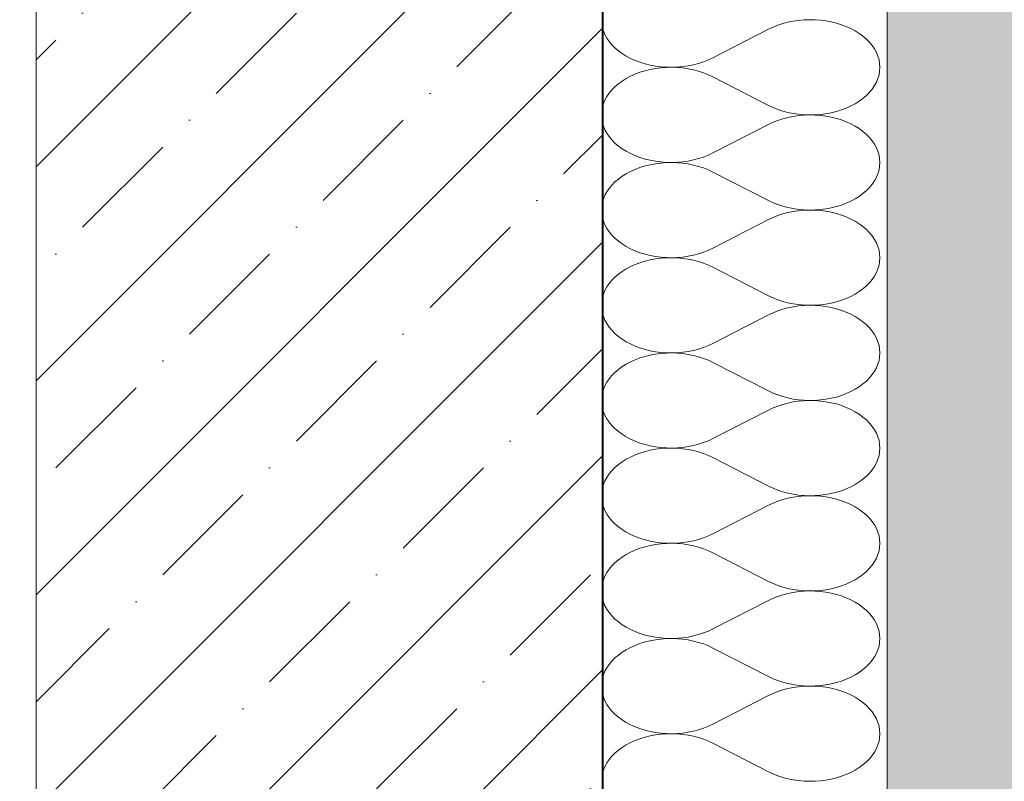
# Model space of a CAD drawing. Header units: millimetres. Extents: x 119219 to 750800, y -8933 to 168688.
# Tile 23 of 115: x 526040 to 526561, y -2966 to -2563. Entities that reach past the tile are written whole.
import ezdxf

# ---------------------------------------------------------------- set-up
doc = ezdxf.new("R2010")
doc.units = ezdxf.units.MM
doc.header["$MEASUREMENT"] = 0
for name, color, linetype, lineweight in [('0_Ном._пера__1', 7, 'Continuous', 0), ('0_Ном._пера__120', 7, 'Continuous', 0), ('АР-Стены_внешние_.АР_Ном._пера__1', 7, 'Continuous', 0)]:
    doc.layers.add(name, color=color, linetype=linetype, lineweight=lineweight)

# ---------------------------------------------------------------- blocks, each defined once
blk = doc.blocks.new('*X28')
at = {"layer": '0_Ном._пера__120', "color": 7, "linetype": 'Continuous', "lineweight": 0}
for p, q in [((526452.24, -2563.4), (526449.39, -2563.82)), ((526455.12, -2563.15), (526452.24, -2563.4)), ((526458.03, -2563.05), (526455.12, -2563.15)), ((526460.94, -2563.1), (526458.03, -2563.05)), ((526463.84, -2563.32), (526460.94, -2563.1)), ((526466.7, -2563.69), (526463.84, -2563.32)), ((526348.24, -2566.03), (526348.42, -2567.01)), ((526348.42, -2567.01), (526348.99, -2568.96)), ((526406.88, -2583.18), (526436.34, -2568.08)), ((526438.73, -2566.95), (526436.34, -2568.08)), ((526441.25, -2565.95), (526438.73, -2566.95)), ((526443.88, -2565.09), (526441.25, -2565.95)), ((526446.6, -2564.38), (526443.88, -2565.09)), ((526449.39, -2563.82), (526446.6, -2564.38)), ((526469.51, -2564.21), (526466.7, -2563.69)), ((526472.25, -2564.88), (526469.51, -2564.21)), ((526474.9, -2565.7), (526472.25, -2564.88)), ((526477.45, -2566.66), (526474.9, -2565.7)), ((526479.88, -2567.76), (526477.45, -2566.66)), ((526482.18, -2568.98), (526479.88, -2567.76)), ((526348.99, -2568.96), (526349.78, -2570.88)), ((526349.78, -2570.88), (526350.8, -2572.74)), ((526350.8, -2572.74), (526352.02, -2574.55)), ((526484.33, -2570.32), (526482.18, -2568.98)), ((526486.32, -2571.78), (526484.33, -2570.32)), ((526488.13, -2573.33), (526486.32, -2571.78)), ((526489.76, -2574.98), (526488.13, -2573.33)), ((526352.02, -2574.55), (526353.46, -2576.28)), ((526353.46, -2576.28), (526355.08, -2577.93)), ((526355.08, -2577.93), (526356.9, -2579.49)), ((526491.19, -2576.72), (526489.76, -2574.98)), ((526492.41, -2578.52), (526491.19, -2576.72)), ((526493.43, -2580.39), (526492.41, -2578.52)), ((526356.9, -2579.49), (526358.88, -2580.94)), ((526358.88, -2580.94), (526361.03, -2582.28)), ((526361.03, -2582.28), (526363.33, -2583.5)), ((526363.33, -2583.5), (526365.76, -2584.6)), ((526404.48, -2584.31), (526406.88, -2583.18)), ((526494.22, -2582.3), (526493.43, -2580.39)), ((526494.8, -2584.25), (526494.22, -2582.3)), ((526495.14, -2586.23), (526494.8, -2584.25)), ((526365.76, -2584.6), (526368.31, -2585.56)), ((526368.31, -2585.56), (526370.97, -2586.38)), ((526370.97, -2586.38), (526373.71, -2587.05)), ((526373.71, -2589.38), (526370.97, -2590.05)), ((526373.71, -2587.05), (526376.51, -2587.57)), ((526376.51, -2588.86), (526373.71, -2589.38)), ((526376.51, -2587.57), (526379.38, -2587.94)), ((526379.38, -2588.49), (526376.51, -2588.86)), ((526379.38, -2587.94), (526382.27, -2588.16)), ((526382.27, -2588.27), (526379.38, -2588.49)), ((526382.27, -2588.16), (526385.18, -2588.21)), ((526385.18, -2588.22), (526382.27, -2588.27)), ((526385.18, -2588.21), (526388.09, -2588.11)), ((526388.09, -2588.32), (526385.18, -2588.22)), ((526388.09, -2588.11), (526390.97, -2587.86)), ((526390.97, -2588.57), (526388.09, -2588.32)), ((526390.97, -2587.86), (526393.82, -2587.45)), ((526393.82, -2588.99), (526390.97, -2588.57)), ((526393.82, -2587.45), (526396.62, -2586.88)), ((526396.62, -2589.55), (526393.82, -2588.99)), ((526396.62, -2586.88), (526399.33, -2586.17)), ((526399.33, -2586.17), (526401.96, -2585.31)), ((526401.96, -2585.31), (526404.48, -2584.31)), ((526495.26, -2588.22), (526495.14, -2586.23)), ((526495.14, -2590.2), (526495.26, -2588.22)), ((526361.03, -2594.15), (526358.88, -2595.49)), ((526363.33, -2592.93), (526361.03, -2594.15)), ((526365.76, -2591.83), (526363.33, -2592.93)), ((526368.31, -2590.87), (526365.76, -2591.83)), ((526370.97, -2590.05), (526368.31, -2590.87)), ((526399.33, -2590.26), (526396.62, -2589.55)), ((526401.96, -2591.12), (526399.33, -2590.26)), ((526404.48, -2592.12), (526401.96, -2591.12)), ((526406.88, -2593.25), (526404.48, -2592.12)), ((526406.88, -2593.25), (526436.34, -2608.35)), ((526493.43, -2596.05), (526494.22, -2594.13)), ((526494.22, -2594.13), (526494.8, -2592.18)), ((526494.8, -2592.18), (526495.14, -2590.2)), ((526355.08, -2598.5), (526353.46, -2600.15)), ((526356.9, -2596.95), (526355.08, -2598.5)), ((526358.88, -2595.49), (526356.9, -2596.95)), ((526489.76, -2601.45), (526491.19, -2599.72)), ((526491.19, -2599.72), (526492.41, -2597.91)), ((526492.41, -2597.91), (526493.43, -2596.05)), ((526350.8, -2603.69), (526349.78, -2605.56)), ((526352.02, -2601.89), (526350.8, -2603.69)), ((526353.46, -2600.15), (526352.02, -2601.89)), ((526484.33, -2606.11), (526486.32, -2604.66)), ((526486.32, -2604.66), (526488.13, -2603.1)), ((526488.13, -2603.1), (526489.76, -2601.45)), ((526348.42, -2609.42), (526348.25, -2610.35)), ((526348.99, -2607.47), (526348.42, -2609.42)), ((526349.78, -2605.56), (526348.99, -2607.47)), ((526436.34, -2608.35), (526438.73, -2609.48)), ((526438.73, -2609.48), (526441.25, -2610.48)), ((526474.9, -2610.73), (526477.45, -2609.77)), ((526477.45, -2609.77), (526479.88, -2608.67)), ((526479.88, -2608.67), (526482.18, -2607.45)), ((526482.18, -2607.45), (526484.33, -2606.11)), ((526441.25, -2610.48), (526443.88, -2611.34)), ((526443.88, -2615.43), (526441.25, -2616.29)), ((526443.88, -2611.34), (526446.6, -2612.05)), ((526446.6, -2614.72), (526443.88, -2615.43)), ((526446.6, -2612.05), (526449.39, -2612.62)), ((526449.39, -2614.16), (526446.6, -2614.72)), ((526449.39, -2612.62), (526452.24, -2613.03)), ((526452.24, -2613.74), (526449.39, -2614.16)), ((526452.24, -2613.03), (526455.12, -2613.28)), ((526455.12, -2613.49), (526452.24, -2613.74)), ((526455.12, -2613.28), (526458.03, -2613.38)), ((526458.03, -2613.39), (526455.12, -2613.49)), ((526458.03, -2613.38), (526460.94, -2613.33)), ((526460.94, -2613.44), (526458.03, -2613.39)), ((526460.94, -2613.33), (526463.84, -2613.11)), ((526463.84, -2613.66), (526460.94, -2613.44)), ((526463.84, -2613.11), (526466.7, -2612.74)), ((526466.7, -2614.03), (526463.84, -2613.66)), ((526466.7, -2612.74), (526469.51, -2612.22)), ((526469.51, -2614.55), (526466.7, -2614.03)), ((526469.51, -2612.22), (526472.25, -2611.55)), ((526472.25, -2615.22), (526469.51, -2614.55)), ((526472.25, -2611.55), (526474.9, -2610.73)), ((526474.9, -2616.04), (526472.25, -2615.22)), ((526348.25, -2616.43), (526348.42, -2617.35)), ((526348.42, -2617.35), (526348.99, -2619.3)), ((526348.99, -2619.3), (526349.78, -2621.22)), ((526406.88, -2633.52), (526436.34, -2618.42)), ((526438.73, -2617.29), (526436.34, -2618.42)), ((526441.25, -2616.29), (526438.73, -2617.29)), ((526477.45, -2617), (526474.9, -2616.04)), ((526479.88, -2618.1), (526477.45, -2617)), ((526482.18, -2619.32), (526479.88, -2618.1)), ((526484.33, -2620.66), (526482.18, -2619.32)), ((526486.32, -2622.12), (526484.33, -2620.66)), ((526349.78, -2621.22), (526350.8, -2623.08)), ((526350.8, -2623.08), (526352.02, -2624.89)), ((526352.02, -2624.89), (526353.46, -2626.62)), ((526488.13, -2623.67), (526486.32, -2622.12)), ((526489.76, -2625.32), (526488.13, -2623.67)), ((526491.19, -2627.06), (526489.76, -2625.32)), ((526353.46, -2626.62), (526355.08, -2628.27)), ((526355.08, -2628.27), (526356.9, -2629.83)), ((526356.9, -2629.83), (526358.88, -2631.28)), ((526492.41, -2628.86), (526491.19, -2627.06)), ((526493.43, -2630.73), (526492.41, -2628.86)), ((526494.22, -2632.64), (526493.43, -2630.73)), ((526358.88, -2631.28), (526361.03, -2632.62)), ((526361.03, -2632.62), (526363.33, -2633.85)), ((526363.33, -2633.85), (526365.76, -2634.94)), ((526365.76, -2634.94), (526368.31, -2635.9)), ((526368.31, -2635.9), (526370.97, -2636.72)), ((526399.33, -2636.51), (526401.96, -2635.65)), ((526401.96, -2635.65), (526404.48, -2634.65)), ((526404.48, -2634.65), (526406.88, -2633.52)), ((526494.8, -2634.59), (526494.22, -2632.64)), ((526495.14, -2636.57), (526494.8, -2634.59)), ((526368.31, -2641.21), (526365.76, -2642.17)), ((526370.97, -2640.4), (526368.31, -2641.21)), ((526370.97, -2636.72), (526373.71, -2637.39)), ((526373.71, -2639.72), (526370.97, -2640.4)), ((526373.71, -2637.39), (526376.51, -2637.91)), ((526376.51, -2639.2), (526373.71, -2639.72)), ((526376.51, -2637.91), (526379.38, -2638.28)), ((526379.38, -2638.83), (526376.51, -2639.2)), ((526379.38, -2638.28), (526382.27, -2638.5)), ((526382.27, -2638.62), (526379.38, -2638.83)), ((526382.27, -2638.5), (526385.18, -2638.56)), ((526385.18, -2638.56), (526382.27, -2638.62)), ((526385.18, -2638.56), (526388.09, -2638.46)), ((526388.09, -2638.66), (526385.18, -2638.56)), ((526388.09, -2638.46), (526390.97, -2638.2)), ((526390.97, -2638.92), (526388.09, -2638.66)), ((526390.97, -2638.2), (526393.82, -2637.79)), ((526393.82, -2639.33), (526390.97, -2638.92)), ((526393.82, -2637.79), (526396.62, -2637.22)), ((526396.62, -2639.89), (526393.82, -2639.33)), ((526396.62, -2637.22), (526399.33, -2636.51)), ((526399.33, -2640.61), (526396.62, -2639.89)), ((526401.96, -2641.46), (526399.33, -2640.61)), ((526404.48, -2642.46), (526401.96, -2641.46)), ((526494.8, -2642.52), (526495.14, -2640.55)), ((526495.26, -2638.56), (526495.14, -2636.57)), ((526495.14, -2640.55), (526495.26, -2638.56)), ((526358.88, -2645.83), (526356.9, -2647.29)), ((526361.03, -2644.49), (526358.88, -2645.83)), ((526363.33, -2643.27), (526361.03, -2644.49)), ((526365.76, -2642.17), (526363.33, -2643.27)), ((526406.88, -2643.59), (526404.48, -2642.46)), ((526406.88, -2643.59), (526436.34, -2658.69)), ((526492.41, -2648.25), (526493.43, -2646.39)), ((526493.43, -2646.39), (526494.22, -2644.47)), ((526494.22, -2644.47), (526494.8, -2642.52)), ((526353.46, -2650.49), (526352.02, -2652.23)), ((526355.08, -2648.84), (526353.46, -2650.49)), ((526356.9, -2647.29), (526355.08, -2648.84)), ((526488.13, -2653.44), (526489.76, -2651.79)), ((526489.76, -2651.79), (526491.19, -2650.06)), ((526491.19, -2650.06), (526492.41, -2648.25)), ((526349.78, -2655.9), (526348.99, -2657.81)), ((526350.8, -2654.03), (526349.78, -2655.9)), ((526352.02, -2652.23), (526350.8, -2654.03)), ((526482.18, -2657.79), (526484.33, -2656.45)), ((526484.33, -2656.45), (526486.32, -2655)), ((526486.32, -2655), (526488.13, -2653.44)), ((526348.42, -2659.76), (526348.26, -2660.63)), ((526348.99, -2657.81), (526348.42, -2659.76)), ((526436.34, -2658.69), (526438.73, -2659.82)), ((526438.73, -2659.82), (526441.25, -2660.82)), ((526441.25, -2660.82), (526443.88, -2661.68)), ((526443.88, -2661.68), (526446.6, -2662.39)), ((526446.6, -2662.39), (526449.39, -2662.96)), ((526469.51, -2662.56), (526472.25, -2661.89)), ((526472.25, -2661.89), (526474.9, -2661.07)), ((526474.9, -2661.07), (526477.45, -2660.11)), ((526477.45, -2660.11), (526479.88, -2659.02)), ((526479.88, -2659.02), (526482.18, -2657.79)), ((526348.27, -2666.83), (526348.42, -2667.69)), ((526438.73, -2667.63), (526436.34, -2668.76)), ((526441.25, -2666.63), (526438.73, -2667.63)), ((526443.88, -2665.78), (526441.25, -2666.63)), ((526446.6, -2665.06), (526443.88, -2665.78)), ((526449.39, -2664.5), (526446.6, -2665.06)), ((526449.39, -2662.96), (526452.24, -2663.37)), ((526452.24, -2664.09), (526449.39, -2664.5)), ((526452.24, -2663.37), (526455.12, -2663.63)), ((526455.12, -2663.83), (526452.24, -2664.09)), ((526455.12, -2663.63), (526458.03, -2663.73)), ((526458.03, -2663.73), (526455.12, -2663.83)), ((526458.03, -2663.73), (526460.94, -2663.67)), ((526460.94, -2663.79), (526458.03, -2663.73)), ((526460.94, -2663.67), (526463.84, -2663.45)), ((526463.84, -2664), (526460.94, -2663.79)), ((526463.84, -2663.45), (526466.7, -2663.08)), ((526466.7, -2664.37), (526463.84, -2664)), ((526466.7, -2663.08), (526469.51, -2662.56)), ((526469.51, -2664.89), (526466.7, -2664.37)), ((526472.25, -2665.57), (526469.51, -2664.89)), ((526474.9, -2666.38), (526472.25, -2665.57)), ((526477.45, -2667.34), (526474.9, -2666.38)), ((526479.88, -2668.44), (526477.45, -2667.34)), ((526348.42, -2667.69), (526348.99, -2669.64)), ((526348.99, -2669.64), (526349.78, -2671.56)), ((526349.78, -2671.56), (526350.8, -2673.42)), ((526406.88, -2683.86), (526436.34, -2668.76)), ((526482.18, -2669.66), (526479.88, -2668.44)), ((526484.33, -2671), (526482.18, -2669.66)), ((526486.32, -2672.46), (526484.33, -2671)), ((526488.13, -2674.01), (526486.32, -2672.46)), ((526350.8, -2673.42), (526352.02, -2675.23)), ((526352.02, -2675.23), (526353.46, -2676.96)), ((526353.46, -2676.96), (526355.08, -2678.61)), ((526489.76, -2675.66), (526488.13, -2674.01)), ((526491.19, -2677.4), (526489.76, -2675.66)), ((526492.41, -2679.2), (526491.19, -2677.4)), ((526355.08, -2678.61), (526356.9, -2680.17)), ((526356.9, -2680.17), (526358.88, -2681.62)), ((526358.88, -2681.62), (526361.03, -2682.96)), ((526361.03, -2682.96), (526363.33, -2684.19)), ((526493.43, -2681.07), (526492.41, -2679.2)), ((526494.22, -2682.98), (526493.43, -2681.07)), ((526494.8, -2684.93), (526494.22, -2682.98)), ((526363.33, -2684.19), (526365.76, -2685.28)), ((526365.76, -2685.28), (526368.31, -2686.24)), ((526368.31, -2686.24), (526370.97, -2687.06)), ((526370.97, -2687.06), (526373.71, -2687.73)), ((526373.71, -2687.73), (526376.51, -2688.26)), ((526376.51, -2688.26), (526379.38, -2688.62)), ((526390.97, -2688.54), (526393.82, -2688.13)), ((526393.82, -2688.13), (526396.62, -2687.56)), ((526396.62, -2687.56), (526399.33, -2686.85)), ((526399.33, -2686.85), (526401.96, -2685.99)), ((526401.96, -2685.99), (526404.48, -2684.99)), ((526404.48, -2684.99), (526406.88, -2683.86)), ((526495.14, -2686.91), (526494.8, -2684.93)), ((526495.26, -2688.9), (526495.14, -2686.91)), ((526363.33, -2693.61), (526361.03, -2694.83)), ((526365.76, -2692.51), (526363.33, -2693.61)), ((526368.31, -2691.55), (526365.76, -2692.51)), ((526370.97, -2690.74), (526368.31, -2691.55)), ((526373.71, -2690.06), (526370.97, -2690.74)), ((526376.51, -2689.54), (526373.71, -2690.06)), ((526379.38, -2689.17), (526376.51, -2689.54)), ((526379.38, -2688.62), (526382.27, -2688.84)), ((526382.27, -2688.96), (526379.38, -2689.17)), ((526382.27, -2688.84), (526385.18, -2688.9)), ((526385.18, -2688.9), (526382.27, -2688.96)), ((526385.18, -2688.9), (526388.09, -2688.8)), ((526388.09, -2689), (526385.18, -2688.9)), ((526388.09, -2688.8), (526390.97, -2688.54)), ((526390.97, -2689.26), (526388.09, -2689)), ((526393.82, -2689.67), (526390.97, -2689.26)), ((526396.62, -2690.23), (526393.82, -2689.67)), ((526399.33, -2690.95), (526396.62, -2690.23)), ((526401.96, -2691.8), (526399.33, -2690.95)), ((526404.48, -2692.8), (526401.96, -2691.8)), ((526406.88, -2693.93), (526404.48, -2692.8)), ((526494.22, -2694.81), (526494.8, -2692.86)), ((526494.8, -2692.86), (526495.14, -2690.89)), ((526495.14, -2690.89), (526495.26, -2688.9)), ((526356.9, -2697.63), (526355.08, -2699.19)), ((526358.88, -2696.17), (526356.9, -2697.63)), ((526361.03, -2694.83), (526358.88, -2696.17)), ((526406.88, -2693.93), (526436.34, -2709.03)), ((526491.19, -2700.4), (526492.41, -2698.59)), ((526492.41, -2698.59), (526493.43, -2696.73)), ((526493.43, -2696.73), (526494.22, -2694.81)), ((526352.02, -2702.57), (526350.8, -2704.37)), ((526353.46, -2700.84), (526352.02, -2702.57)), ((526355.08, -2699.19), (526353.46, -2700.84)), ((526486.32, -2705.34), (526488.13, -2703.78)), ((526488.13, -2703.78), (526489.76, -2702.13)), ((526489.76, -2702.13), (526491.19, -2700.4)), ((526348.99, -2708.15), (526348.42, -2710.1)), ((526349.78, -2706.24), (526348.99, -2708.15)), ((526350.8, -2704.37), (526349.78, -2706.24)), ((526436.34, -2709.03), (526438.73, -2710.16)), ((526479.88, -2709.36), (526482.18, -2708.13)), ((526482.18, -2708.13), (526484.33, -2706.79)), ((526484.33, -2706.79), (526486.32, -2705.34)), ((526348.42, -2710.1), (526348.27, -2710.91)), ((526438.73, -2710.16), (526441.25, -2711.16)), ((526441.25, -2711.16), (526443.88, -2712.02)), ((526443.88, -2712.02), (526446.6, -2712.73)), ((526446.6, -2712.73), (526449.39, -2713.3)), ((526449.39, -2713.3), (526452.24, -2713.71)), ((526452.24, -2714.43), (526449.39, -2714.84)), ((526452.24, -2713.71), (526455.12, -2713.97)), ((526455.12, -2714.17), (526452.24, -2714.43)), ((526455.12, -2713.97), (526458.03, -2714.07)), ((526458.03, -2714.07), (526455.12, -2714.17)), ((526458.03, -2714.07), (526460.94, -2714.01)), ((526460.94, -2714.13), (526458.03, -2714.07)), ((526460.94, -2714.01), (526463.84, -2713.8)), ((526463.84, -2714.34), (526460.94, -2714.13)), ((526463.84, -2713.8), (526466.7, -2713.43)), ((526466.7, -2714.71), (526463.84, -2714.34)), ((526466.7, -2713.43), (526469.51, -2712.9)), ((526469.51, -2712.9), (526472.25, -2712.23)), ((526472.25, -2712.23), (526474.9, -2711.41)), ((526474.9, -2711.41), (526477.45, -2710.45)), ((526477.45, -2710.45), (526479.88, -2709.36)), ((526348.28, -2717.23), (526348.42, -2718.03)), ((526348.42, -2718.03), (526348.99, -2719.98)), ((526406.88, -2734.2), (526436.34, -2719.1)), ((526438.73, -2717.97), (526436.34, -2719.1)), ((526441.25, -2716.97), (526438.73, -2717.97)), ((526443.88, -2716.12), (526441.25, -2716.97)), ((526446.6, -2715.4), (526443.88, -2716.12)), ((526449.39, -2714.84), (526446.6, -2715.4)), ((526469.51, -2715.23), (526466.7, -2714.71)), ((526472.25, -2715.91), (526469.51, -2715.23)), ((526474.9, -2716.73), (526472.25, -2715.91)), ((526477.45, -2717.69), (526474.9, -2716.73)), ((526479.88, -2718.78), (526477.45, -2717.69)), ((526482.18, -2720), (526479.88, -2718.78)), ((526348.99, -2719.98), (526349.78, -2721.9)), ((526349.78, -2721.9), (526350.8, -2723.76)), ((526350.8, -2723.76), (526352.02, -2725.57)), ((526484.33, -2721.34), (526482.18, -2720)), ((526486.32, -2722.8), (526484.33, -2721.34)), ((526488.13, -2724.36), (526486.32, -2722.8)), ((526489.76, -2726.01), (526488.13, -2724.36)), ((526352.02, -2725.57), (526353.46, -2727.3)), ((526353.46, -2727.3), (526355.08, -2728.95)), ((526355.08, -2728.95), (526356.9, -2730.51)), ((526491.19, -2727.74), (526489.76, -2726.01)), ((526492.41, -2729.54), (526491.19, -2727.74)), ((526493.43, -2731.41), (526492.41, -2729.54)), ((526356.9, -2730.51), (526358.88, -2731.96)), ((526358.88, -2731.96), (526361.03, -2733.31)), ((526361.03, -2733.31), (526363.33, -2734.53)), ((526363.33, -2734.53), (526365.76, -2735.62)), ((526401.96, -2736.33), (526404.48, -2735.33)), ((526404.48, -2735.33), (526406.88, -2734.2)), ((526494.22, -2733.32), (526493.43, -2731.41)), ((526494.8, -2735.27), (526494.22, -2733.32)), ((526495.14, -2737.25), (526494.8, -2735.27)), ((526365.76, -2735.62), (526368.31, -2736.58)), ((526368.31, -2736.58), (526370.97, -2737.4)), ((526370.97, -2737.4), (526373.71, -2738.07)), ((526373.71, -2740.4), (526370.97, -2741.08)), ((526373.71, -2738.07), (526376.51, -2738.6)), ((526376.51, -2739.88), (526373.71, -2740.4)), ((526376.51, -2738.6), (526379.38, -2738.97)), ((526379.38, -2739.51), (526376.51, -2739.88)), ((526379.38, -2738.97), (526382.27, -2739.18)), ((526382.27, -2739.3), (526379.38, -2739.51)), ((526382.27, -2739.18), (526385.18, -2739.24)), ((526385.18, -2739.24), (526382.27, -2739.3)), ((526385.18, -2739.24), (526388.09, -2739.14)), ((526388.09, -2739.34), (526385.18, -2739.24)), ((526388.09, -2739.14), (526390.97, -2738.88)), ((526390.97, -2739.6), (526388.09, -2739.34)), ((526390.97, -2738.88), (526393.82, -2738.47)), ((526393.82, -2740.01), (526390.97, -2739.6)), ((526393.82, -2738.47), (526396.62, -2737.9)), ((526396.62, -2740.57), (526393.82, -2740.01)), ((526396.62, -2737.9), (526399.33, -2737.19)), ((526399.33, -2741.29), (526396.62, -2740.57)), ((526399.33, -2737.19), (526401.96, -2736.33)), ((526495.26, -2739.24), (526495.14, -2737.25)), ((526495.14, -2741.23), (526495.26, -2739.24)), ((526361.03, -2745.17), (526358.88, -2746.51)), ((526363.33, -2743.95), (526361.03, -2745.17)), ((526365.76, -2742.86), (526363.33, -2743.95)), ((526368.31, -2741.9), (526365.76, -2742.86)), ((526370.97, -2741.08), (526368.31, -2741.9)), ((526401.96, -2742.15), (526399.33, -2741.29)), ((526404.48, -2743.14), (526401.96, -2742.15)), ((526406.88, -2744.27), (526404.48, -2743.14)), ((526406.88, -2744.27), (526436.34, -2759.37)), ((526493.43, -2747.07), (526494.22, -2745.15)), ((526494.22, -2745.15), (526494.8, -2743.2)), ((526494.8, -2743.2), (526495.14, -2741.23)), ((526355.08, -2749.53), (526353.46, -2751.18)), ((526356.9, -2747.97), (526355.08, -2749.53)), ((526358.88, -2746.51), (526356.9, -2747.97)), ((526489.76, -2752.47), (526491.19, -2750.74)), ((526491.19, -2750.74), (526492.41, -2748.93)), ((526492.41, -2748.93), (526493.43, -2747.07)), ((526350.8, -2754.71), (526349.78, -2756.58)), ((526352.02, -2752.91), (526350.8, -2754.71)), ((526353.46, -2751.18), (526352.02, -2752.91)), ((526484.33, -2757.13), (526486.32, -2755.68)), ((526486.32, -2755.68), (526488.13, -2754.12)), ((526488.13, -2754.12), (526489.76, -2752.47)), ((526348.42, -2760.44), (526348.28, -2761.19)), ((526348.99, -2758.49), (526348.42, -2760.44)), ((526349.78, -2756.58), (526348.99, -2758.49)), ((526436.34, -2759.37), (526438.73, -2760.51)), ((526438.73, -2760.51), (526441.25, -2761.5)), ((526474.9, -2761.75), (526477.45, -2760.79)), ((526477.45, -2760.79), (526479.88, -2759.7)), ((526479.88, -2759.7), (526482.18, -2758.48)), ((526482.18, -2758.48), (526484.33, -2757.13)), ((526441.25, -2761.5), (526443.88, -2762.36)), ((526443.88, -2766.46), (526441.25, -2767.32)), ((526443.88, -2762.36), (526446.6, -2763.07)), ((526446.6, -2765.74), (526443.88, -2766.46)), ((526446.6, -2763.07), (526449.39, -2763.64)), ((526449.39, -2765.18), (526446.6, -2765.74)), ((526449.39, -2763.64), (526452.24, -2764.05)), ((526452.24, -2764.77), (526449.39, -2765.18)), ((526452.24, -2764.05), (526455.12, -2764.31)), ((526455.12, -2764.51), (526452.24, -2764.77)), ((526455.12, -2764.31), (526458.03, -2764.41)), ((526458.03, -2764.41), (526455.12, -2764.51)), ((526458.03, -2764.41), (526460.94, -2764.35)), ((526460.94, -2764.47), (526458.03, -2764.41)), ((526460.94, -2764.35), (526463.84, -2764.14)), ((526463.84, -2764.68), (526460.94, -2764.47)), ((526463.84, -2764.14), (526466.7, -2763.77)), ((526466.7, -2765.05), (526463.84, -2764.68)), ((526466.7, -2763.77), (526469.51, -2763.24)), ((526469.51, -2765.57), (526466.7, -2765.05)), ((526469.51, -2763.24), (526472.25, -2762.57)), ((526472.25, -2766.25), (526469.51, -2765.57)), ((526472.25, -2762.57), (526474.9, -2761.75)), ((526474.9, -2767.07), (526472.25, -2766.25)), ((526348.29, -2767.63), (526348.42, -2768.37)), ((526348.42, -2768.37), (526348.99, -2770.32)), ((526348.99, -2770.32), (526349.78, -2772.24)), ((526406.88, -2784.55), (526436.34, -2769.44)), ((526438.73, -2768.31), (526436.34, -2769.44)), ((526441.25, -2767.32), (526438.73, -2768.31)), ((526477.45, -2768.03), (526474.9, -2767.07)), ((526479.88, -2769.12), (526477.45, -2768.03)), ((526482.18, -2770.34), (526479.88, -2769.12)), ((526484.33, -2771.69), (526482.18, -2770.34)), ((526486.32, -2773.14), (526484.33, -2771.69)), ((526349.78, -2772.24), (526350.8, -2774.1)), ((526350.8, -2774.1), (526352.02, -2775.91)), ((526352.02, -2775.91), (526353.46, -2777.64)), ((526488.13, -2774.7), (526486.32, -2773.14)), ((526489.76, -2776.35), (526488.13, -2774.7)), ((526491.19, -2778.08), (526489.76, -2776.35)), ((526353.46, -2777.64), (526355.08, -2779.29)), ((526355.08, -2779.29), (526356.9, -2780.85)), ((526356.9, -2780.85), (526358.88, -2782.3)), ((526492.41, -2779.88), (526491.19, -2778.08)), ((526493.43, -2781.75), (526492.41, -2779.88)), ((526494.22, -2783.66), (526493.43, -2781.75)), ((526358.88, -2782.3), (526361.03, -2783.65)), ((526361.03, -2783.65), (526363.33, -2784.87)), ((526363.33, -2784.87), (526365.76, -2785.96)), ((526365.76, -2785.96), (526368.31, -2786.92)), ((526368.31, -2786.92), (526370.97, -2787.74)), ((526399.33, -2787.53), (526401.96, -2786.67)), ((526401.96, -2786.67), (526404.48, -2785.68)), ((526404.48, -2785.68), (526406.88, -2784.55)), ((526494.8, -2785.61), (526494.22, -2783.66)), ((526495.14, -2787.59), (526494.8, -2785.61)), ((526368.31, -2792.24), (526365.76, -2793.2)), ((526370.97, -2791.42), (526368.31, -2792.24)), ((526370.97, -2787.74), (526373.71, -2788.41)), ((526373.71, -2790.74), (526370.97, -2791.42)), ((526373.71, -2788.41), (526376.51, -2788.94)), ((526376.51, -2790.22), (526373.71, -2790.74)), ((526376.51, -2788.94), (526379.38, -2789.31)), ((526379.38, -2789.85), (526376.51, -2790.22)), ((526379.38, -2789.31), (526382.27, -2789.52)), ((526382.27, -2789.64), (526379.38, -2789.85)), ((526382.27, -2789.52), (526385.18, -2789.58)), ((526385.18, -2789.58), (526382.27, -2789.64)), ((526385.18, -2789.58), (526388.09, -2789.48)), ((526388.09, -2789.68), (526385.18, -2789.58)), ((526388.09, -2789.48), (526390.97, -2789.22)), ((526390.97, -2789.94), (526388.09, -2789.68)), ((526390.97, -2789.22), (526393.82, -2788.81)), ((526393.82, -2790.35), (526390.97, -2789.94)), ((526393.82, -2788.81), (526396.62, -2788.24)), ((526396.62, -2790.91), (526393.82, -2790.35)), ((526396.62, -2788.24), (526399.33, -2787.53)), ((526399.33, -2791.63), (526396.62, -2790.91)), ((526401.96, -2792.49), (526399.33, -2791.63)), ((526404.48, -2793.48), (526401.96, -2792.49)), ((526494.8, -2793.54), (526495.14, -2791.57)), ((526495.26, -2789.58), (526495.14, -2787.59)), ((526495.14, -2791.57), (526495.26, -2789.58)), ((526358.88, -2796.86), (526356.9, -2798.31)), ((526361.03, -2795.51), (526358.88, -2796.86)), ((526363.33, -2794.29), (526361.03, -2795.51)), ((526365.76, -2793.2), (526363.33, -2794.29)), ((526406.88, -2794.61), (526404.48, -2793.48)), ((526406.88, -2794.61), (526436.34, -2809.72)), ((526492.41, -2799.27), (526493.43, -2797.41)), ((526493.43, -2797.41), (526494.22, -2795.5)), ((526494.22, -2795.5), (526494.8, -2793.54)), ((526353.46, -2801.52), (526352.02, -2803.25)), ((526355.08, -2799.87), (526353.46, -2801.52)), ((526356.9, -2798.31), (526355.08, -2799.87)), ((526488.13, -2804.46), (526489.76, -2802.81)), ((526489.76, -2802.81), (526491.19, -2801.08)), ((526491.19, -2801.08), (526492.41, -2799.27)), ((526349.78, -2806.92), (526348.99, -2808.83)), ((526350.8, -2805.05), (526349.78, -2806.92)), ((526352.02, -2803.25), (526350.8, -2805.05)), ((526482.18, -2808.82), (526484.33, -2807.47)), ((526484.33, -2807.47), (526486.32, -2806.02)), ((526486.32, -2806.02), (526488.13, -2804.46)), ((526348.42, -2810.79), (526348.3, -2811.47)), ((526348.99, -2808.83), (526348.42, -2810.79)), ((526436.34, -2809.72), (526438.73, -2810.85)), ((526438.73, -2810.85), (526441.25, -2811.84)), ((526441.25, -2811.84), (526443.88, -2812.7)), ((526443.88, -2812.7), (526446.6, -2813.41)), ((526446.6, -2813.41), (526449.39, -2813.98)), ((526469.51, -2813.58), (526472.25, -2812.91)), ((526472.25, -2812.91), (526474.9, -2812.09)), ((526474.9, -2812.09), (526477.45, -2811.13)), ((526477.45, -2811.13), (526479.88, -2810.04)), ((526479.88, -2810.04), (526482.18, -2808.82)), ((526348.3, -2818.03), (526348.42, -2818.71)), ((526348.42, -2818.71), (526348.99, -2820.67)), ((526438.73, -2818.65), (526436.34, -2819.78)), ((526441.25, -2817.66), (526438.73, -2818.65)), ((526443.88, -2816.8), (526441.25, -2817.66)), ((526446.6, -2816.09), (526443.88, -2816.8)), ((526449.39, -2815.52), (526446.6, -2816.09)), ((526449.39, -2813.98), (526452.24, -2814.39)), ((526452.24, -2815.11), (526449.39, -2815.52)), ((526452.24, -2814.39), (526455.12, -2814.65)), ((526455.12, -2814.85), (526452.24, -2815.11)), ((526455.12, -2814.65), (526458.03, -2814.75)), ((526458.03, -2814.75), (526455.12, -2814.85)), ((526458.03, -2814.75), (526460.94, -2814.69)), ((526460.94, -2814.81), (526458.03, -2814.75)), ((526460.94, -2814.69), (526463.84, -2814.48)), ((526463.84, -2815.02), (526460.94, -2814.81)), ((526463.84, -2814.48), (526466.7, -2814.11)), ((526466.7, -2815.39), (526463.84, -2815.02)), ((526466.7, -2814.11), (526469.51, -2813.58)), ((526469.51, -2815.92), (526466.7, -2815.39)), ((526472.25, -2816.59), (526469.51, -2815.92)), ((526474.9, -2817.41), (526472.25, -2816.59)), ((526477.45, -2818.37), (526474.9, -2817.41)), ((526479.88, -2819.46), (526477.45, -2818.37)), ((526348.99, -2820.67), (526349.78, -2822.58)), ((526349.78, -2822.58), (526350.8, -2824.45)), ((526406.88, -2834.89), (526436.34, -2819.78)), ((526482.18, -2820.68), (526479.88, -2819.46)), ((526484.33, -2822.03), (526482.18, -2820.68)), ((526486.32, -2823.48), (526484.33, -2822.03)), ((526488.13, -2825.04), (526486.32, -2823.48)), ((526350.8, -2824.45), (526352.02, -2826.25)), ((526352.02, -2826.25), (526353.46, -2827.98)), ((526353.46, -2827.98), (526355.08, -2829.63)), ((526489.76, -2826.69), (526488.13, -2825.04)), ((526491.19, -2828.42), (526489.76, -2826.69)), ((526492.41, -2830.23), (526491.19, -2828.42)), ((526355.08, -2829.63), (526356.9, -2831.19)), ((526356.9, -2831.19), (526358.88, -2832.64)), ((526358.88, -2832.64), (526361.03, -2833.99)), ((526361.03, -2833.99), (526363.33, -2835.21)), ((526493.43, -2832.09), (526492.41, -2830.23)), ((526494.22, -2834), (526493.43, -2832.09)), ((526494.8, -2835.96), (526494.22, -2834)), ((526363.33, -2835.21), (526365.76, -2836.3)), ((526365.76, -2836.3), (526368.31, -2837.26)), ((526368.31, -2837.26), (526370.97, -2838.08)), ((526370.97, -2838.08), (526373.71, -2838.76)), ((526373.71, -2838.76), (526376.51, -2839.28)), ((526376.51, -2839.28), (526379.38, -2839.65)), ((526388.09, -2839.82), (526390.97, -2839.56)), ((526390.97, -2839.56), (526393.82, -2839.15)), ((526393.82, -2839.15), (526396.62, -2838.59)), ((526396.62, -2838.59), (526399.33, -2837.87)), ((526399.33, -2837.87), (526401.96, -2837.01)), ((526401.96, -2837.01), (526404.48, -2836.02)), ((526404.48, -2836.02), (526406.88, -2834.89)), ((526495.14, -2837.93), (526494.8, -2835.96)), ((526495.26, -2839.92), (526495.14, -2837.93)), ((526363.33, -2844.63), (526361.03, -2845.85)), ((526365.76, -2843.54), (526363.33, -2844.63)), ((526368.31, -2842.58), (526365.76, -2843.54)), ((526370.97, -2841.76), (526368.31, -2842.58)), ((526373.71, -2841.09), (526370.97, -2841.76)), ((526376.51, -2840.56), (526373.71, -2841.09)), ((526379.38, -2840.19), (526376.51, -2840.56)), ((526379.38, -2839.65), (526382.27, -2839.86)), ((526382.27, -2839.98), (526379.38, -2840.19)), ((526382.27, -2839.86), (526385.18, -2839.92)), ((526385.18, -2839.92), (526382.27, -2839.98)), ((526385.18, -2839.92), (526388.09, -2839.82)), ((526388.09, -2840.02), (526385.18, -2839.92)), ((526390.97, -2840.28), (526388.09, -2840.02)), ((526393.82, -2840.69), (526390.97, -2840.28)), ((526396.62, -2841.26), (526393.82, -2840.69)), ((526399.33, -2841.97), (526396.62, -2841.26)), ((526401.96, -2842.83), (526399.33, -2841.97)), ((526404.48, -2843.82), (526401.96, -2842.83)), ((526406.88, -2844.95), (526404.48, -2843.82)), ((526494.22, -2845.84), (526494.8, -2843.88)), ((526494.8, -2843.88), (526495.14, -2841.91)), ((526495.14, -2841.91), (526495.26, -2839.92)), ((526356.9, -2848.65), (526355.08, -2850.21)), ((526358.88, -2847.2), (526356.9, -2848.65)), ((526361.03, -2845.85), (526358.88, -2847.2)), ((526406.88, -2844.95), (526436.34, -2860.06)), ((526491.19, -2851.42), (526492.41, -2849.62)), ((526492.41, -2849.62), (526493.43, -2847.75)), ((526493.43, -2847.75), (526494.22, -2845.84)), ((526352.02, -2853.59), (526350.8, -2855.4)), ((526353.46, -2851.86), (526352.02, -2853.59)), ((526355.08, -2850.21), (526353.46, -2851.86)), ((526486.32, -2856.36), (526488.13, -2854.8)), ((526488.13, -2854.8), (526489.76, -2853.15)), ((526489.76, -2853.15), (526491.19, -2851.42)), ((526348.99, -2859.18), (526348.42, -2861.13)), ((526349.78, -2857.26), (526348.99, -2859.18)), ((526350.8, -2855.4), (526349.78, -2857.26)), ((526436.34, -2860.06), (526438.73, -2861.19)), ((526477.45, -2861.47), (526479.88, -2860.38)), ((526479.88, -2860.38), (526482.18, -2859.16)), ((526482.18, -2859.16), (526484.33, -2857.81)), ((526484.33, -2857.81), (526486.32, -2856.36)), ((526348.42, -2861.13), (526348.31, -2861.75)), ((526438.73, -2861.19), (526441.25, -2862.18)), ((526441.25, -2862.18), (526443.88, -2863.04)), ((526443.88, -2863.04), (526446.6, -2863.76)), ((526446.6, -2863.76), (526449.39, -2864.32)), ((526449.39, -2864.32), (526452.24, -2864.73)), ((526452.24, -2865.45), (526449.39, -2865.86)), ((526452.24, -2864.73), (526455.12, -2864.99)), ((526455.12, -2865.19), (526452.24, -2865.45)), ((526455.12, -2864.99), (526458.03, -2865.09)), ((526458.03, -2865.09), (526455.12, -2865.19)), ((526458.03, -2865.09), (526460.94, -2865.03)), ((526460.94, -2865.15), (526458.03, -2865.09)), ((526460.94, -2865.03), (526463.84, -2864.82)), ((526463.84, -2865.36), (526460.94, -2865.15)), ((526463.84, -2864.82), (526466.7, -2864.45)), ((526466.7, -2865.73), (526463.84, -2865.36)), ((526466.7, -2864.45), (526469.51, -2863.93)), ((526469.51, -2863.93), (526472.25, -2863.25)), ((526472.25, -2863.25), (526474.9, -2862.43)), ((526474.9, -2862.43), (526477.45, -2861.47)), ((526348.31, -2868.43), (526348.42, -2869.06)), ((526348.42, -2869.06), (526348.99, -2871.01)), ((526406.88, -2885.23), (526436.34, -2870.12)), ((526438.73, -2868.99), (526436.34, -2870.12)), ((526441.25, -2868), (526438.73, -2868.99)), ((526443.88, -2867.14), (526441.25, -2868)), ((526446.6, -2866.43), (526443.88, -2867.14)), ((526449.39, -2865.86), (526446.6, -2866.43)), ((526469.51, -2866.26), (526466.7, -2865.73)), ((526472.25, -2866.93), (526469.51, -2866.26)), ((526474.9, -2867.75), (526472.25, -2866.93)), ((526477.45, -2868.71), (526474.9, -2867.75)), ((526479.88, -2869.8), (526477.45, -2868.71)), ((526482.18, -2871.02), (526479.88, -2869.8)), ((526348.99, -2871.01), (526349.78, -2872.92)), ((526349.78, -2872.92), (526350.8, -2874.79)), ((526350.8, -2874.79), (526352.02, -2876.59)), ((526484.33, -2872.37), (526482.18, -2871.02)), ((526486.32, -2873.82), (526484.33, -2872.37)), ((526488.13, -2875.38), (526486.32, -2873.82)), ((526489.76, -2877.03), (526488.13, -2875.38)), ((526352.02, -2876.59), (526353.46, -2878.32)), ((526353.46, -2878.32), (526355.08, -2879.97)), ((526355.08, -2879.97), (526356.9, -2881.53)), ((526491.19, -2878.76), (526489.76, -2877.03)), ((526492.41, -2880.57), (526491.19, -2878.76)), ((526493.43, -2882.43), (526492.41, -2880.57)), ((526356.9, -2881.53), (526358.88, -2882.99)), ((526358.88, -2882.99), (526361.03, -2884.33)), ((526361.03, -2884.33), (526363.33, -2885.55)), ((526363.33, -2885.55), (526365.76, -2886.64)), ((526401.96, -2887.35), (526404.48, -2886.36)), ((526404.48, -2886.36), (526406.88, -2885.23)), ((526494.22, -2884.35), (526493.43, -2882.43)), ((526494.8, -2886.3), (526494.22, -2884.35)), ((526495.14, -2888.27), (526494.8, -2886.3)), ((526365.76, -2886.64), (526368.31, -2887.6)), ((526368.31, -2887.6), (526370.97, -2888.42)), ((526370.97, -2888.42), (526373.71, -2889.1)), ((526373.71, -2891.43), (526370.97, -2892.1)), ((526373.71, -2889.1), (526376.51, -2889.62)), ((526376.51, -2890.9), (526373.71, -2891.43)), ((526376.51, -2889.62), (526379.38, -2889.99)), ((526379.38, -2890.53), (526376.51, -2890.9)), ((526379.38, -2889.99), (526382.27, -2890.2)), ((526382.27, -2890.32), (526379.38, -2890.53)), ((526382.27, -2890.2), (526385.18, -2890.26)), ((526385.18, -2890.26), (526382.27, -2890.32)), ((526385.18, -2890.26), (526388.09, -2890.16)), ((526388.09, -2890.36), (526385.18, -2890.26)), ((526388.09, -2890.16), (526390.97, -2889.9)), ((526390.97, -2890.62), (526388.09, -2890.36)), ((526390.97, -2889.9), (526393.82, -2889.49)), ((526393.82, -2891.03), (526390.97, -2890.62)), ((526393.82, -2889.49), (526396.62, -2888.93)), ((526396.62, -2891.6), (526393.82, -2891.03)), ((526396.62, -2888.93), (526399.33, -2888.21)), ((526399.33, -2892.31), (526396.62, -2891.6)), ((526399.33, -2888.21), (526401.96, -2887.35)), ((526495.26, -2890.26), (526495.14, -2888.27)), ((526495.14, -2892.25), (526495.26, -2890.26)), ((526361.03, -2896.19), (526358.88, -2897.54)), ((526363.33, -2894.97), (526361.03, -2896.19)), ((526365.76, -2893.88), (526363.33, -2894.97)), ((526368.31, -2892.92), (526365.76, -2893.88)), ((526370.97, -2892.1), (526368.31, -2892.92)), ((526401.96, -2893.17), (526399.33, -2892.31)), ((526404.48, -2894.17), (526401.96, -2893.17)), ((526406.88, -2895.3), (526404.48, -2894.17)), ((526406.88, -2895.3), (526436.34, -2910.4)), ((526493.43, -2898.09), (526494.22, -2896.18)), ((526494.22, -2896.18), (526494.8, -2894.23)), ((526494.8, -2894.23), (526495.14, -2892.25)), ((526355.08, -2900.55), (526353.46, -2902.2)), ((526356.9, -2898.99), (526355.08, -2900.55)), ((526358.88, -2897.54), (526356.9, -2898.99)), ((526489.76, -2903.49), (526491.19, -2901.76)), ((526491.19, -2901.76), (526492.41, -2899.96)), ((526492.41, -2899.96), (526493.43, -2898.09)), ((526350.8, -2905.74), (526349.78, -2907.6)), ((526352.02, -2903.93), (526350.8, -2905.74)), ((526353.46, -2902.2), (526352.02, -2903.93)), ((526484.33, -2908.16), (526486.32, -2906.7)), ((526486.32, -2906.7), (526488.13, -2905.14)), ((526488.13, -2905.14), (526489.76, -2903.49)), ((526348.42, -2911.47), (526348.32, -2912.04)), ((526348.99, -2909.52), (526348.42, -2911.47)), ((526349.78, -2907.6), (526348.99, -2909.52)), ((526436.34, -2910.4), (526438.73, -2911.53)), ((526438.73, -2911.53), (526441.25, -2912.52)), ((526441.25, -2912.52), (526443.88, -2913.38)), ((526474.9, -2912.77), (526477.45, -2911.81)), ((526477.45, -2911.81), (526479.88, -2910.72)), ((526479.88, -2910.72), (526482.18, -2909.5)), ((526482.18, -2909.5), (526484.33, -2908.16)), ((526443.88, -2917.48), (526441.25, -2918.34)), ((526443.88, -2913.38), (526446.6, -2914.1)), ((526446.6, -2916.77), (526443.88, -2917.48)), ((526446.6, -2914.1), (526449.39, -2914.66)), ((526449.39, -2916.2), (526446.6, -2916.77)), ((526449.39, -2914.66), (526452.24, -2915.07)), ((526452.24, -2915.79), (526449.39, -2916.2)), ((526452.24, -2915.07), (526455.12, -2915.33)), ((526455.12, -2915.53), (526452.24, -2915.79)), ((526455.12, -2915.33), (526458.03, -2915.43)), ((526458.03, -2915.43), (526455.12, -2915.53)), ((526458.03, -2915.43), (526460.94, -2915.37)), ((526460.94, -2915.49), (526458.03, -2915.43)), ((526460.94, -2915.37), (526463.84, -2915.16)), ((526463.84, -2915.7), (526460.94, -2915.49)), ((526463.84, -2915.16), (526466.7, -2914.79)), ((526466.7, -2916.07), (526463.84, -2915.7)), ((526466.7, -2914.79), (526469.51, -2914.27)), ((526469.51, -2916.6), (526466.7, -2916.07)), ((526469.51, -2914.27), (526472.25, -2913.59)), ((526472.25, -2917.27), (526469.51, -2916.6)), ((526472.25, -2913.59), (526474.9, -2912.77)), ((526474.9, -2918.09), (526472.25, -2917.27)), ((526348.32, -2918.84), (526348.42, -2919.4)), ((526348.42, -2919.4), (526348.99, -2921.35)), ((526348.99, -2921.35), (526349.78, -2923.26)), ((526406.88, -2935.57), (526436.34, -2920.47)), ((526438.73, -2919.34), (526436.34, -2920.47)), ((526441.25, -2918.34), (526438.73, -2919.34)), ((526477.45, -2919.05), (526474.9, -2918.09)), ((526479.88, -2920.14), (526477.45, -2919.05)), ((526482.18, -2921.37), (526479.88, -2920.14)), ((526484.33, -2922.71), (526482.18, -2921.37)), ((526486.32, -2924.16), (526484.33, -2922.71)), ((526349.78, -2923.26), (526350.8, -2925.13)), ((526350.8, -2925.13), (526352.02, -2926.93)), ((526352.02, -2926.93), (526353.46, -2928.66)), ((526488.13, -2925.72), (526486.32, -2924.16)), ((526489.76, -2927.37), (526488.13, -2925.72)), ((526491.19, -2929.1), (526489.76, -2927.37)), ((526353.46, -2928.66), (526355.08, -2930.31)), ((526355.08, -2930.31), (526356.9, -2931.87)), ((526356.9, -2931.87), (526358.88, -2933.33)), ((526358.88, -2933.33), (526361.03, -2934.67)), ((526492.41, -2930.91), (526491.19, -2929.1)), ((526493.43, -2932.77), (526492.41, -2930.91)), ((526494.22, -2934.69), (526493.43, -2932.77)), ((526361.03, -2934.67), (526363.33, -2935.89)), ((526363.33, -2935.89), (526365.76, -2936.99)), ((526365.76, -2936.99), (526368.31, -2937.94)), ((526368.31, -2937.94), (526370.97, -2938.76)), ((526396.62, -2939.27), (526399.33, -2938.55)), ((526399.33, -2938.55), (526401.96, -2937.7)), ((526401.96, -2937.7), (526404.48, -2936.7)), ((526404.48, -2936.7), (526406.88, -2935.57)), ((526494.8, -2936.64), (526494.22, -2934.69)), ((526495.14, -2938.61), (526494.8, -2936.64)), ((526368.31, -2943.26), (526365.76, -2944.22)), ((526370.97, -2942.44), (526368.31, -2943.26)), ((526370.97, -2938.76), (526373.71, -2939.44)), ((526373.71, -2941.77), (526370.97, -2942.44)), ((526373.71, -2939.44), (526376.51, -2939.96)), ((526376.51, -2941.24), (526373.71, -2941.77)), ((526376.51, -2939.96), (526379.38, -2940.33)), ((526379.38, -2940.87), (526376.51, -2941.24)), ((526379.38, -2940.33), (526382.27, -2940.54)), ((526382.27, -2940.66), (526379.38, -2940.87)), ((526382.27, -2940.54), (526385.18, -2940.6)), ((526385.18, -2940.6), (526382.27, -2940.66)), ((526385.18, -2940.6), (526388.09, -2940.5)), ((526388.09, -2940.7), (526385.18, -2940.6)), ((526388.09, -2940.5), (526390.97, -2940.24)), ((526390.97, -2940.96), (526388.09, -2940.7)), ((526390.97, -2940.24), (526393.82, -2939.83)), ((526393.82, -2941.37), (526390.97, -2940.96)), ((526393.82, -2939.83), (526396.62, -2939.27)), ((526396.62, -2941.94), (526393.82, -2941.37)), ((526399.33, -2942.65), (526396.62, -2941.94)), ((526401.96, -2943.51), (526399.33, -2942.65)), ((526404.48, -2944.51), (526401.96, -2943.51)), ((526494.8, -2944.57), (526495.14, -2942.59)), ((526495.26, -2940.6), (526495.14, -2938.61)), ((526495.14, -2942.59), (526495.26, -2940.6)), ((526358.88, -2947.88), (526356.9, -2949.33)), ((526361.03, -2946.54), (526358.88, -2947.88)), ((526363.33, -2945.31), (526361.03, -2946.54)), ((526365.76, -2944.22), (526363.33, -2945.31)), ((526406.88, -2945.64), (526404.48, -2944.51)), ((526406.88, -2945.64), (526436.34, -2960.74)), ((526492.41, -2950.3), (526493.43, -2948.43)), ((526493.43, -2948.43), (526494.22, -2946.52)), ((526494.22, -2946.52), (526494.8, -2944.57)), ((526353.46, -2952.54), (526352.02, -2954.27)), ((526355.08, -2950.89), (526353.46, -2952.54)), ((526356.9, -2949.33), (526355.08, -2950.89)), ((526488.13, -2955.49), (526489.76, -2953.84)), ((526489.76, -2953.84), (526491.19, -2952.1)), ((526491.19, -2952.1), (526492.41, -2950.3)), ((526349.78, -2957.94), (526348.99, -2959.86)), ((526350.8, -2956.08), (526349.78, -2957.94)), ((526352.02, -2954.27), (526350.8, -2956.08)), ((526482.18, -2959.84), (526484.33, -2958.5)), ((526484.33, -2958.5), (526486.32, -2957.04)), ((526486.32, -2957.04), (526488.13, -2955.49)), ((526348.42, -2961.81), (526348.33, -2962.32)), ((526348.99, -2959.86), (526348.42, -2961.81)), ((526436.34, -2960.74), (526438.73, -2961.87)), ((526438.73, -2961.87), (526441.25, -2962.87)), ((526441.25, -2962.87), (526443.88, -2963.72)), ((526443.88, -2963.72), (526446.6, -2964.44)), ((526446.6, -2964.44), (526449.39, -2965)), ((526466.7, -2965.13), (526469.51, -2964.61)), ((526469.51, -2964.61), (526472.25, -2963.93)), ((526472.25, -2963.93), (526474.9, -2963.12)), ((526474.9, -2963.12), (526477.45, -2962.16)), ((526477.45, -2962.16), (526479.88, -2961.06)), ((526479.88, -2961.06), (526482.18, -2959.84)), ((526449.39, -2965), (526452.24, -2965.41)), ((526452.24, -2965.41), (526455.12, -2965.67)), ((526455.12, -2965.67), (526458.03, -2965.77)), ((526458.03, -2965.77), (526460.94, -2965.71)), ((526460.94, -2965.71), (526463.84, -2965.5)), ((526463.84, -2965.5), (526466.7, -2965.13))]:
    blk.add_line(p, q, dxfattribs=at)
blk = doc.blocks.new('Штриховка_10_1', base_point=(0, 0))
at = {"layer": '0_Ном._пера__120', "color": 7, "linetype": 'Continuous', "lineweight": 0, "flags": 128}
blk.add_lwpolyline([(526348.76, -5050), (526347.64, 349.99), (526499.14, 349.99), (526499.14, -5050)], close=True, dxfattribs=at)
at = {"layer": '0_Ном._пера__120', "color": 7, "linetype": 'Continuous', "lineweight": 0}
blk.add_blockref('*X28', (0, 0), dxfattribs=at)

msp = doc.modelspace()

# ---------------------------------------------------------------- hatches: boundary and pattern name
at = {"layer": '0_Ном._пера__1', "linetype": 'Continuous', "lineweight": 0}
h = msp.add_hatch(dxfattribs=at)
h.set_pattern_fill('Грунт_02__копия__0001', style=0, pattern_type=2)
h.set_pattern_definition([(45, (0, 0), (-169.70563, 169.70563), []), (45, (-56.57, 56.57), (-339.41125, 339.41125), []), (45, (-113.14, 113.14), (-339.41125, 339.41125), []), (135, (-169.706, 169.706), (56.568542, 56.568542), [240, -240])])
h.paths.add_polyline_path([(529281.971, 349.992), (526499.138, 349.992), (526499.138, -5049.998), (508846.945, -5049.998), (508846.945, -5619.173), (529281.971, -5619.173)])
h = msp.add_hatch(dxfattribs=at)
h.set_pattern_fill('Железобетон__project__ув_3A', style=0, pattern_type=2)
h.set_pattern_definition([(45, (0, 0), (-56.568542, 56.568542), []), (45, (-28.284, 28.284), (-56.568542, 56.568542), [60, -20, 0, -20])])
h.paths.add_polyline_path([(526048.761, -4749.998), (526048.761, 349.992), (526348.761, 349.992), (526348.761, -4749.998)])

# ---------------------------------------------------------------- linework, layer by layer
at = {"layer": '0_Ном._пера__1', "color": 7, "linetype": 'Continuous', "lineweight": 0, "flags": 128}
for points in [[(529281.971, 349.992), (526499.138, 349.992), (526499.138, -5049.998), (508846.945, -5049.998), (508846.945, -5619.173), (529281.971, -5619.173)], [(526048.761, -4749.998), (526048.761, 349.992), (526348.761, 349.992), (526348.761, -4749.998)]]:
    msp.add_lwpolyline(points, close=True, dxfattribs=at)
at = {"layer": 'АР-Стены_внешние_.АР_Ном._пера__1', "color": 7, "linetype": 'Continuous', "lineweight": 5}
for p, q in [((526048.761, 98.755), (526048.761, -4599.998)), ((526348.761, -999.998), (526348.761, -4749.998))]:
    msp.add_line(p, q, dxfattribs=at)

# ---------------------------------------------------------------- block references
at = {"layer": '0_Ном._пера__120', "color": 7, "linetype": 'Continuous', "lineweight": 0}
msp.add_blockref('Штриховка_10_1', (0, 0), dxfattribs=at)

doc.saveas('drawing.dxf')
